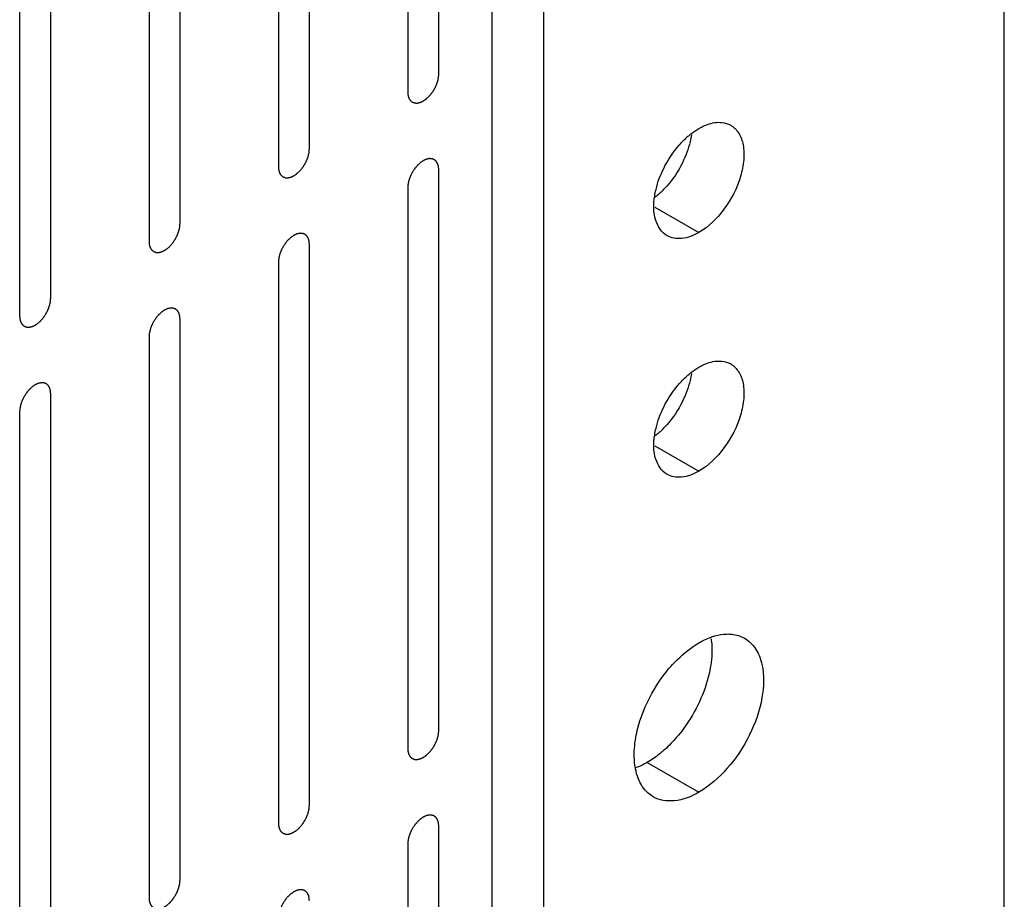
# Model space of a CAD drawing. Header units: inches. Extents: x 6 to 353, y 6 to 228.
# Tile 162 of 256: x 328.42 to 330.11, y 132.57 to 134.07. Entities that reach past the tile are written whole.
import ezdxf

# ---------------------------------------------------------------- set-up
doc = ezdxf.new("R2010")
doc.units = ezdxf.units.IN
doc.header["$LTSCALE"] = 19.946667
doc.header["$MEASUREMENT"] = 0
doc.layers.get('0').update_dxf_attribs({"linetype": 'CONTINUOUS'})
doc.layers.add('03_ALL_AXES', color=7, linetype='CONTINUOUS')
doc.layers.add('08_ALL_COSMETICS', color=7, linetype='CONTINUOUS')

msp = doc.modelspace()

# ---------------------------------------------------------------- linework, layer by layer
at = {"color": 7, "linetype": 'Continuous'}
for p, q in [((329.2291, 124.8219), (329.2291, 134.8769)), ((329.3175, 124.7709), (329.3175, 134.8258)), ((330.1052, 124.3161), (330.1052, 134.3711))]:
    msp.add_line(p, q, dxfattribs=at)
at = {"layer": '03_ALL_AXES', "color": 7, "linetype": 'Continuous'}
for p, q in [((329.5075, 133.7522), (329.5827, 133.7088)), ((329.5075, 133.3439), (329.5827, 133.3006)), ((329.4943, 132.8025), (329.5827, 132.7515))]:
    msp.add_line(p, q, dxfattribs=at)
for centre in [(329.4064, 133.8951), (329.4064, 133.4868)]:
    msp.add_arc(centre, 0.1618, 315.256, 318.5568, dxfattribs=at)
for points in [[(329.5691, 133.8776), (329.5734, 133.8809), (329.5779, 133.8841), (329.5827, 133.8868)], [(329.5224, 133.8185), (329.5295, 133.8329), (329.5386, 133.8466), (329.5492, 133.8587)], [(329.5545, 133.8281), (329.5474, 133.8137), (329.5384, 133.8), (329.5277, 133.788)], [(329.5214, 133.7812), (329.5171, 133.7769), (329.5126, 133.7728), (329.5079, 133.7691)], [(329.5691, 133.4693), (329.5734, 133.4727), (329.5779, 133.4758), (329.5827, 133.4786)], [(329.5224, 133.4103), (329.5295, 133.4247), (329.5386, 133.4384), (329.5492, 133.4504)], [(329.5545, 133.4199), (329.5474, 133.4054), (329.5384, 133.3918), (329.5277, 133.3797)], [(329.5214, 133.3729), (329.5171, 133.3686), (329.5126, 133.3646), (329.5079, 133.3608)], [(329.5827, 133.007), (329.589, 133.0107), (329.5957, 133.0139), (329.6027, 133.0164)], [(329.5423, 132.8429), (329.5359, 132.8356), (329.5289, 132.8286), (329.5216, 132.8222)], [(329.4943, 132.8025), (329.4879, 132.7988), (329.4812, 132.7956), (329.4743, 132.7931)]]:
    msp.add_open_spline(points, degree=3, dxfattribs=at)
for points, knots in [([(329.5827, 133.8868), (329.5855, 133.8884), (329.5959, 133.8938), (329.6076, 133.8971), (329.6161, 133.8973)], [0, 0, 0, 0, 0.273651, 1, 1, 1, 1]), ([(329.6372, 133.8922), (329.6426, 133.8891), (329.6525, 133.879), (329.6597, 133.8577), (329.6603, 133.8321), (329.6524, 133.7934), (329.6291, 133.748), (329.5995, 133.7185), (329.5827, 133.7088)], [0, 0, 0, 0, 0.087127, 0.186819, 0.30452, 0.438668, 0.730057, 1, 1, 1, 1]), ([(329.6161, 133.8973), (329.618, 133.8973), (329.6253, 133.8971), (329.6325, 133.8949), (329.6372, 133.8922)], [0, 0, 0, 0, 0.262582, 1, 1, 1, 1]), ([(329.5492, 133.8587), (329.5538, 133.8639), (329.5603, 133.8704), (329.5674, 133.8762), (329.5691, 133.8776)], [0, 0, 0, 0, 0.758296, 1, 1, 1, 1]), ([(329.57, 133.8759), (329.5694, 133.8719), (329.5661, 133.8555), (329.5602, 133.8396), (329.5545, 133.8281)], [0, 0, 0, 0, 0.23858, 1, 1, 1, 1]), ([(329.507, 133.7708), (329.5076, 133.7747), (329.5108, 133.7912), (329.5168, 133.8071), (329.5224, 133.8185)], [0, 0, 0, 0, 0.23858, 1, 1, 1, 1]), ([(329.5282, 133.7034), (329.5189, 133.7088), (329.5041, 133.7316), (329.5049, 133.757), (329.507, 133.7708)], [0, 0, 0, 0, 0.434522, 1, 1, 1, 1]), ([(329.5827, 133.7088), (329.5737, 133.7036), (329.5556, 133.6961), (329.5355, 133.6992), (329.5282, 133.7034)], [0, 0, 0, 0, 0.550513, 1, 1, 1, 1]), ([(329.5827, 133.4786), (329.5855, 133.4802), (329.5959, 133.4855), (329.6076, 133.4889), (329.6161, 133.489)], [0, 0, 0, 0, 0.273651, 1, 1, 1, 1]), ([(329.6372, 133.484), (329.6426, 133.4808), (329.6525, 133.4707), (329.6597, 133.4495), (329.6603, 133.4238), (329.6524, 133.3852), (329.6291, 133.3397), (329.5995, 133.3103), (329.5827, 133.3006)], [0, 0, 0, 0, 0.087127, 0.186819, 0.30452, 0.438668, 0.730057, 1, 1, 1, 1]), ([(329.6161, 133.489), (329.618, 133.4891), (329.6253, 133.4888), (329.6325, 133.4866), (329.6372, 133.484)], [0, 0, 0, 0, 0.262582, 1, 1, 1, 1]), ([(329.5492, 133.4504), (329.5538, 133.4556), (329.5603, 133.4621), (329.5674, 133.4679), (329.5691, 133.4693)], [0, 0, 0, 0, 0.758296, 1, 1, 1, 1]), ([(329.57, 133.4676), (329.5694, 133.4637), (329.5661, 133.4472), (329.5602, 133.4313), (329.5545, 133.4199)], [0, 0, 0, 0, 0.23858, 1, 1, 1, 1]), ([(329.507, 133.3625), (329.5076, 133.3665), (329.5108, 133.3829), (329.5168, 133.3988), (329.5224, 133.4103)], [0, 0, 0, 0, 0.23858, 1, 1, 1, 1]), ([(329.5282, 133.2952), (329.5189, 133.3005), (329.5041, 133.3234), (329.5049, 133.3488), (329.507, 133.3625)], [0, 0, 0, 0, 0.434522, 1, 1, 1, 1]), ([(329.5827, 133.3006), (329.5737, 133.2954), (329.5556, 133.2879), (329.5355, 133.2909), (329.5282, 133.2952)], [0, 0, 0, 0, 0.550513, 1, 1, 1, 1]), ([(329.5347, 132.9667), (329.5383, 132.9708), (329.5528, 132.986), (329.5693, 132.9993), (329.5827, 133.007)], [0, 0, 0, 0, 0.265662, 1, 1, 1, 1]), ([(329.6035, 133.0141), (329.6041, 133.0103), (329.6058, 132.9936), (329.6044, 132.9768), (329.6022, 132.9641)], [0, 0, 0, 0, 0.232633, 1, 1, 1, 1]), ([(329.6027, 133.0164), (329.605, 133.0173), (329.6141, 133.0203), (329.6237, 133.0219), (329.6307, 133.0221)], [0, 0, 0, 0, 0.264553, 1, 1, 1, 1]), ([(329.6307, 133.0221), (329.6334, 133.0222), (329.6439, 133.0218), (329.6543, 133.0186), (329.6609, 133.0148)], [0, 0, 0, 0, 0.262582, 1, 1, 1, 1]), ([(329.6609, 133.0148), (329.6684, 133.0105), (329.6819, 132.997), (329.6884, 132.9795), (329.6906, 132.97)], [0, 0, 0, 0, 0.46882, 1, 1, 1, 1]), ([(329.4962, 132.909), (329.5039, 132.9246), (329.5162, 132.9445), (329.5309, 132.9624), (329.5347, 132.9667)], [0, 0, 0, 0, 0.75367, 1, 1, 1, 1]), ([(329.6022, 132.9641), (329.6012, 132.9588), (329.5964, 132.9369), (329.5883, 132.9158), (329.5808, 132.9006)], [0, 0, 0, 0, 0.239985, 1, 1, 1, 1]), ([(329.6906, 132.97), (329.6947, 132.9515), (329.693, 132.9089), (329.6714, 132.8476), (329.6344, 132.7917), (329.6008, 132.7619), (329.5827, 132.7515)], [0, 0, 0, 0, 0.222118, 0.484077, 0.754973, 1, 1, 1, 1]), ([(329.4748, 132.8454), (329.4757, 132.8507), (329.4806, 132.8726), (329.4886, 132.8937), (329.4962, 132.909)], [0, 0, 0, 0, 0.239985, 1, 1, 1, 1]), ([(329.5808, 132.9006), (329.5731, 132.8849), (329.5608, 132.865), (329.5461, 132.8471), (329.5423, 132.8429)], [0, 0, 0, 0, 0.75367, 1, 1, 1, 1]), ([(329.4735, 132.7954), (329.4729, 132.7992), (329.4712, 132.8159), (329.4725, 132.8328), (329.4748, 132.8454)], [0, 0, 0, 0, 0.232633, 1, 1, 1, 1]), ([(329.5216, 132.8222), (329.5194, 132.8203), (329.5108, 132.8131), (329.5015, 132.8066), (329.4943, 132.8025)], [0, 0, 0, 0, 0.260856, 1, 1, 1, 1]), ([(329.5044, 132.7437), (329.4962, 132.7485), (329.4813, 132.7642), (329.4752, 132.7845), (329.4735, 132.7954)], [0, 0, 0, 0, 0.463491, 1, 1, 1, 1]), ([(329.5827, 132.7515), (329.5697, 132.744), (329.5439, 132.7333), (329.515, 132.7376), (329.5044, 132.7437)], [0, 0, 0, 0, 0.550513, 1, 1, 1, 1])]:
    msp.add_open_spline(points, degree=3, knots=knots, dxfattribs=at)
at = {"layer": '08_ALL_COSMETICS', "color": 7, "linetype": 'Continuous'}
for p, q in [((329.1375, 133.9797), (329.1375, 134.9297)), ((329.0845, 134.9084), (329.0845, 133.9491)), ((328.9162, 133.8519), (328.9162, 134.8113)), ((328.8632, 134.7807), (328.8632, 133.8213)), ((328.6949, 133.7241), (328.6949, 134.6835)), ((328.6419, 134.6529), (328.6419, 133.6935)), ((328.4736, 133.5963), (328.4736, 134.5557)), ((328.4205, 134.5251), (328.4205, 133.5657)), ((329.1375, 132.857), (329.1375, 133.8164)), ((329.0845, 133.7858), (329.0845, 132.8264)), ((328.9162, 132.7292), (328.9162, 133.6886)), ((328.8632, 133.658), (328.8632, 132.6986)), ((328.6949, 132.6014), (328.6949, 133.5608)), ((328.6419, 133.5302), (328.6419, 132.5708)), ((328.4736, 132.4736), (328.4736, 133.433)), ((328.4205, 133.4024), (328.4205, 132.443)), ((329.1375, 131.7343), (329.1375, 132.6937)), ((329.0845, 132.6631), (329.0845, 131.7037))]:
    msp.add_line(p, q, dxfattribs=at)
for points in [[(329.0845, 133.9491), (329.0846, 133.9481), (329.0847, 133.9467), (329.0849, 133.9451), (329.0849, 133.9442), (329.085, 133.9438), (329.085, 133.9434), (329.0851, 133.9431), (329.0852, 133.9427), (329.0855, 133.942), (329.0858, 133.941), (329.0861, 133.94), (329.0863, 133.9393), (329.0864, 133.9389), (329.0865, 133.9385), (329.0867, 133.9383), (329.0869, 133.938), (329.0872, 133.9374), (329.0877, 133.9366), (329.0882, 133.9358), (329.0886, 133.9352), (329.0888, 133.9349), (329.0889, 133.9347), (329.0892, 133.9345), (329.0894, 133.9343), (329.0899, 133.9339), (329.0906, 133.9333), (329.0913, 133.9327), (329.0918, 133.9323), (329.0921, 133.9321), (329.0923, 133.9319), (329.0925, 133.9318), (329.0929, 133.9317), (329.0934, 133.9315), (329.0943, 133.9311), (329.0951, 133.9308), (329.0957, 133.9306), (329.096, 133.9305), (329.0963, 133.9304), (329.0966, 133.9304), (329.0969, 133.9304), (329.0976, 133.9304), (329.0986, 133.9303), (329.0995, 133.9303), (329.1002, 133.9302), (329.1006, 133.9302), (329.1008, 133.9302), (329.1012, 133.9303), (329.1016, 133.9304), (329.1023, 133.9305), (329.1033, 133.9308), (329.1043, 133.931), (329.1051, 133.9312), (329.1055, 133.9313), (329.1058, 133.9313), (329.1061, 133.9315), (329.1066, 133.9317), (329.1071, 133.9319), (329.1078, 133.9322), (329.1086, 133.9326), (329.1095, 133.933), (329.1103, 133.9334), (329.1107, 133.9336), (329.111, 133.9337), (329.1114, 133.934), (329.1118, 133.9343), (329.1125, 133.9348), (329.1136, 133.9355), (329.1147, 133.9363), (329.1155, 133.9369), (329.1162, 133.9373), (329.1168, 133.9379), (329.1176, 133.9386), (329.1187, 133.9396), (329.1197, 133.9405), (329.1205, 133.9413), (329.1211, 133.9419), (329.1217, 133.9426), (329.1225, 133.9435), (329.1234, 133.9446), (329.1244, 133.9457), (329.1251, 133.9467), (329.1257, 133.9473), (329.1262, 133.9481), (329.1269, 133.9491), (329.1277, 133.9504), (329.1286, 133.9517), (329.1293, 133.9528), (329.1298, 133.9535), (329.1302, 133.9544), (329.1307, 133.9554), (329.1314, 133.9568), (329.1321, 133.9582), (329.1326, 133.9592), (329.1331, 133.96), (329.1334, 133.9609), (329.1338, 133.962), (329.1343, 133.9634), (329.1348, 133.9648), (329.1352, 133.9659), (329.1355, 133.9667), (329.1357, 133.9676), (329.136, 133.9687), (329.1363, 133.97), (329.1366, 133.9714), (329.1368, 133.9725), (329.1371, 133.9733), (329.1371, 133.9741), (329.1372, 133.9752), (329.1373, 133.977), (329.1375, 133.9786), (329.1375, 133.9797)], [(328.8632, 133.8213), (328.8633, 133.8203), (328.8634, 133.8189), (328.8636, 133.8173), (328.8636, 133.8164), (328.8637, 133.816), (328.8637, 133.8156), (328.8638, 133.8153), (328.8639, 133.8149), (328.8641, 133.8142), (328.8644, 133.8132), (328.8648, 133.8122), (328.865, 133.8115), (328.8651, 133.8111), (328.8652, 133.8107), (328.8653, 133.8105), (328.8655, 133.8102), (328.8659, 133.8096), (328.8664, 133.8088), (328.8669, 133.808), (328.8673, 133.8075), (328.8675, 133.8071), (328.8676, 133.8069), (328.8678, 133.8067), (328.8681, 133.8065), (328.8686, 133.8061), (328.8693, 133.8055), (328.87, 133.8049), (328.8705, 133.8045), (328.8708, 133.8043), (328.8709, 133.8041), (328.8712, 133.804), (328.8715, 133.8039), (328.8721, 133.8037), (328.873, 133.8034), (328.8738, 133.8031), (328.8744, 133.8028), (328.8747, 133.8027), (328.8749, 133.8026), (328.8752, 133.8026), (328.8756, 133.8026), (328.8763, 133.8026), (328.8772, 133.8025), (328.8782, 133.8025), (328.8789, 133.8025), (328.8792, 133.8025), (328.8795, 133.8024), (328.8798, 133.8025), (328.8802, 133.8026), (328.881, 133.8028), (328.882, 133.803), (328.883, 133.8032), (328.8837, 133.8034), (328.8842, 133.8035), (328.8845, 133.8035), (328.8848, 133.8037), (328.8852, 133.8039), (328.8858, 133.8042), (328.8864, 133.8045), (328.8873, 133.8049), (328.8882, 133.8053), (328.8889, 133.8056), (328.8894, 133.8058), (328.8897, 133.8059), (328.89, 133.8062), (328.8905, 133.8065), (328.8912, 133.807), (328.8923, 133.8077), (328.8934, 133.8085), (328.8942, 133.8091), (328.8949, 133.8095), (328.8955, 133.8101), (328.8963, 133.8109), (328.8973, 133.8118), (328.8984, 133.8128), (328.8992, 133.8135), (328.8998, 133.8141), (328.9004, 133.8148), (328.9011, 133.8157), (328.9021, 133.8168), (328.9031, 133.818), (328.9038, 133.8189), (328.9044, 133.8195), (328.9049, 133.8203), (328.9056, 133.8214), (328.9064, 133.8227), (328.9073, 133.8239), (328.9079, 133.825), (328.9085, 133.8257), (328.9089, 133.8266), (328.9094, 133.8277), (328.9101, 133.829), (328.9108, 133.8304), (328.9113, 133.8315), (328.9118, 133.8323), (328.912, 133.8331), (328.9125, 133.8342), (328.913, 133.8356), (328.9135, 133.837), (328.9139, 133.8381), (328.9142, 133.839), (328.9144, 133.8398), (328.9146, 133.8409), (328.9149, 133.8422), (328.9153, 133.8436), (328.9155, 133.8447), (328.9157, 133.8455), (328.9158, 133.8463), (328.9159, 133.8474), (328.916, 133.8492), (328.9161, 133.8508), (328.9162, 133.8519)], [(329.1375, 133.8164), (329.1375, 133.8173), (329.1373, 133.8187), (329.1372, 133.8204), (329.1371, 133.8212), (329.1371, 133.8217), (329.1371, 133.822), (329.1369, 133.8223), (329.1368, 133.8227), (329.1366, 133.8234), (329.1363, 133.8245), (329.136, 133.8255), (329.1358, 133.8262), (329.1356, 133.8266), (329.1356, 133.8269), (329.1354, 133.8271), (329.1352, 133.8275), (329.1348, 133.828), (329.1343, 133.8288), (329.1338, 133.8296), (329.1335, 133.8302), (329.1333, 133.8305), (329.1331, 133.8308), (329.1329, 133.8309), (329.1326, 133.8312), (329.1321, 133.8316), (329.1315, 133.8322), (329.1308, 133.8327), (329.1303, 133.8331), (329.13, 133.8334), (329.1298, 133.8336), (329.1295, 133.8336), (329.1292, 133.8338), (329.1286, 133.834), (329.1278, 133.8343), (329.1269, 133.8346), (329.1264, 133.8348), (329.126, 133.8349), (329.1258, 133.835), (329.1255, 133.835), (329.1251, 133.8351), (329.1245, 133.8351), (329.1235, 133.8351), (329.1226, 133.8352), (329.1219, 133.8352), (329.1215, 133.8352), (329.1212, 133.8352), (329.1209, 133.8351), (329.1205, 133.8351), (329.1198, 133.8349), (329.1187, 133.8347), (329.1177, 133.8344), (329.117, 133.8343), (329.1166, 133.8342), (329.1163, 133.8341), (329.1159, 133.8339), (329.1155, 133.8338), (329.115, 133.8335), (329.1143, 133.8332), (329.1134, 133.8328), (329.1126, 133.8324), (329.1118, 133.832), (329.1114, 133.8318), (329.111, 133.8317), (329.1107, 133.8315), (329.1103, 133.8312), (329.1095, 133.8306), (329.1085, 133.8299), (329.1074, 133.8292), (329.1065, 133.8286), (329.1059, 133.8282), (329.1053, 133.8275), (329.1044, 133.8268), (329.1034, 133.8258), (329.1024, 133.8249), (329.1015, 133.8241), (329.1009, 133.8236), (329.1004, 133.8229), (329.0996, 133.822), (329.0986, 133.8208), (329.0977, 133.8197), (329.0969, 133.8188), (329.0963, 133.8181), (329.0959, 133.8173), (329.0952, 133.8163), (329.0943, 133.815), (329.0935, 133.8137), (329.0928, 133.8127), (329.0923, 133.8119), (329.0919, 133.8111), (329.0913, 133.81), (329.0906, 133.8086), (329.0899, 133.8073), (329.0894, 133.8062), (329.089, 133.8054), (329.0887, 133.8045), (329.0883, 133.8034), (329.0878, 133.802), (329.0873, 133.8006), (329.0869, 133.7995), (329.0865, 133.7987), (329.0864, 133.7979), (329.0861, 133.7968), (329.0858, 133.7954), (329.0855, 133.794), (329.0852, 133.7929), (329.085, 133.7921), (329.085, 133.7913), (329.0849, 133.7903), (329.0847, 133.7884), (329.0846, 133.7868), (329.0845, 133.7858)], [(328.6419, 133.6935), (328.642, 133.6926), (328.6421, 133.6911), (328.6422, 133.6895), (328.6423, 133.6887), (328.6423, 133.6882), (328.6424, 133.6878), (328.6425, 133.6875), (328.6426, 133.6871), (328.6428, 133.6864), (328.6431, 133.6854), (328.6434, 133.6844), (328.6436, 133.6837), (328.6438, 133.6833), (328.6439, 133.683), (328.644, 133.6827), (328.6442, 133.6824), (328.6446, 133.6819), (328.6451, 133.681), (328.6456, 133.6802), (328.6459, 133.6797), (328.6462, 133.6794), (328.6463, 133.6791), (328.6465, 133.6789), (328.6468, 133.6787), (328.6473, 133.6783), (328.648, 133.6777), (328.6487, 133.6771), (328.6491, 133.6767), (328.6494, 133.6765), (328.6496, 133.6763), (328.6499, 133.6762), (328.6502, 133.6761), (328.6508, 133.6759), (328.6516, 133.6756), (328.6525, 133.6753), (328.653, 133.6751), (328.6534, 133.6749), (328.6536, 133.6748), (328.6539, 133.6748), (328.6543, 133.6748), (328.655, 133.6748), (328.6559, 133.6747), (328.6569, 133.6747), (328.6575, 133.6747), (328.6579, 133.6747), (328.6582, 133.6746), (328.6585, 133.6747), (328.6589, 133.6748), (328.6596, 133.675), (328.6607, 133.6752), (328.6617, 133.6754), (328.6624, 133.6756), (328.6628, 133.6757), (328.6631, 133.6757), (328.6635, 133.6759), (328.6639, 133.6761), (328.6645, 133.6764), (328.6651, 133.6767), (328.666, 133.6771), (328.6669, 133.6775), (328.6676, 133.6778), (328.6681, 133.678), (328.6684, 133.6782), (328.6687, 133.6784), (328.6691, 133.6787), (328.6699, 133.6792), (328.671, 133.68), (328.672, 133.6807), (328.6729, 133.6813), (328.6735, 133.6817), (328.6742, 133.6823), (328.675, 133.6831), (328.676, 133.684), (328.677, 133.685), (328.6779, 133.6858), (328.6785, 133.6863), (328.6791, 133.687), (328.6798, 133.6879), (328.6808, 133.6891), (328.6817, 133.6902), (328.6825, 133.6911), (328.6831, 133.6917), (328.6836, 133.6926), (328.6842, 133.6936), (328.6851, 133.6949), (328.6859, 133.6962), (328.6866, 133.6972), (328.6872, 133.698), (328.6875, 133.6988), (328.6881, 133.6999), (328.6888, 133.7012), (328.6895, 133.7026), (328.69, 133.7037), (328.6904, 133.7045), (328.6907, 133.7053), (328.6911, 133.7064), (328.6916, 133.7078), (328.6922, 133.7092), (328.6925, 133.7103), (328.6929, 133.7112), (328.693, 133.712), (328.6933, 133.7131), (328.6936, 133.7145), (328.6939, 133.7158), (328.6942, 133.7169), (328.6944, 133.7178), (328.6944, 133.7186), (328.6945, 133.7196), (328.6947, 133.7215), (328.6948, 133.7231), (328.6949, 133.7241)], [(328.9162, 133.6886), (328.9161, 133.6895), (328.916, 133.691), (328.9159, 133.6926), (328.9158, 133.6934), (328.9157, 133.6939), (328.9157, 133.6943), (328.9156, 133.6946), (328.9155, 133.695), (328.9153, 133.6957), (328.915, 133.6967), (328.9147, 133.6977), (328.9144, 133.6984), (328.9143, 133.6988), (328.9142, 133.6991), (328.9141, 133.6993), (328.9139, 133.6997), (328.9135, 133.7002), (328.913, 133.701), (328.9125, 133.7018), (328.9122, 133.7024), (328.9119, 133.7027), (328.9118, 133.703), (328.9116, 133.7031), (328.9113, 133.7034), (328.9108, 133.7038), (328.9101, 133.7044), (328.9094, 133.7049), (328.9089, 133.7054), (328.9087, 133.7056), (328.9085, 133.7058), (328.9082, 133.7058), (328.9079, 133.706), (328.9073, 133.7062), (328.9065, 133.7065), (328.9056, 133.7068), (328.905, 133.707), (328.9047, 133.7071), (328.9045, 133.7073), (328.9042, 133.7073), (328.9038, 133.7073), (328.9031, 133.7073), (328.9022, 133.7073), (328.9012, 133.7074), (328.9006, 133.7074), (328.9002, 133.7074), (328.8999, 133.7075), (328.8996, 133.7074), (328.8992, 133.7073), (328.8985, 133.7071), (328.8974, 133.7069), (328.8964, 133.7066), (328.8957, 133.7065), (328.8953, 133.7064), (328.895, 133.7063), (328.8946, 133.7062), (328.8942, 133.706), (328.8936, 133.7057), (328.893, 133.7054), (328.8921, 133.705), (328.8912, 133.7046), (328.8905, 133.7043), (328.89, 133.7041), (328.8897, 133.7039), (328.8894, 133.7037), (328.889, 133.7034), (328.8882, 133.7029), (328.8871, 133.7021), (328.8861, 133.7014), (328.8852, 133.7008), (328.8846, 133.7004), (328.8839, 133.6998), (328.8831, 133.699), (328.8821, 133.6981), (328.881, 133.6971), (328.8802, 133.6963), (328.8796, 133.6958), (328.879, 133.6951), (328.8783, 133.6942), (328.8773, 133.693), (328.8764, 133.6919), (328.8756, 133.691), (328.875, 133.6903), (328.8745, 133.6895), (328.8738, 133.6885), (328.873, 133.6872), (328.8721, 133.6859), (328.8715, 133.6849), (328.8709, 133.6841), (328.8706, 133.6833), (328.87, 133.6822), (328.8693, 133.6809), (328.8686, 133.6795), (328.8681, 133.6784), (328.8676, 133.6776), (328.8674, 133.6768), (328.867, 133.6756), (328.8665, 133.6743), (328.8659, 133.6729), (328.8655, 133.6718), (328.8652, 133.6709), (328.865, 133.6701), (328.8648, 133.669), (328.8645, 133.6676), (328.8642, 133.6663), (328.8639, 133.6652), (328.8637, 133.6643), (328.8637, 133.6635), (328.8636, 133.6625), (328.8634, 133.6606), (328.8633, 133.659), (328.8632, 133.658)], [(328.4205, 133.5657), (328.4206, 133.5648), (328.4208, 133.5634), (328.4209, 133.5617), (328.421, 133.5609), (328.421, 133.5604), (328.421, 133.56), (328.4211, 133.5598), (328.4213, 133.5593), (328.4215, 133.5586), (328.4218, 133.5576), (328.4221, 133.5566), (328.4223, 133.5559), (328.4225, 133.5555), (328.4225, 133.5552), (328.4227, 133.555), (328.4229, 133.5546), (328.4233, 133.5541), (328.4238, 133.5533), (328.4243, 133.5525), (328.4246, 133.5519), (328.4248, 133.5516), (328.425, 133.5513), (328.4252, 133.5512), (328.4255, 133.5509), (328.4259, 133.5505), (328.4266, 133.5499), (328.4273, 133.5494), (328.4278, 133.549), (328.4281, 133.5487), (328.4283, 133.5485), (328.4286, 133.5485), (328.4289, 133.5483), (328.4295, 133.5481), (328.4303, 133.5478), (328.4311, 133.5475), (328.4317, 133.5473), (328.4321, 133.5472), (328.4323, 133.547), (328.4326, 133.5471), (328.433, 133.547), (328.4336, 133.547), (328.4346, 133.547), (328.4355, 133.5469), (328.4362, 133.5469), (328.4366, 133.5469), (328.4369, 133.5469), (328.4372, 133.5469), (328.4376, 133.547), (328.4383, 133.5472), (328.4393, 133.5474), (328.4404, 133.5477), (328.4411, 133.5478), (328.4415, 133.5479), (328.4418, 133.548), (328.4421, 133.5481), (328.4426, 133.5483), (328.4431, 133.5486), (328.4438, 133.5489), (328.4447, 133.5493), (328.4455, 133.5497), (328.4463, 133.5501), (328.4467, 133.5503), (328.4471, 133.5504), (328.4474, 133.5506), (328.4478, 133.5509), (328.4486, 133.5514), (328.4496, 133.5522), (328.4507, 133.5529), (328.4516, 133.5535), (328.4522, 133.5539), (328.4528, 133.5545), (328.4537, 133.5553), (328.4547, 133.5563), (328.4557, 133.5572), (328.4565, 133.558), (328.4572, 133.5585), (328.4577, 133.5592), (328.4585, 133.5601), (328.4594, 133.5613), (328.4604, 133.5624), (328.4612, 133.5633), (328.4618, 133.564), (328.4622, 133.5648), (328.4629, 133.5658), (328.4638, 133.5671), (328.4646, 133.5684), (328.4653, 133.5694), (328.4658, 133.5702), (328.4662, 133.571), (328.4668, 133.5721), (328.4674, 133.5735), (328.4681, 133.5748), (328.4687, 133.5759), (328.4691, 133.5767), (328.4694, 133.5776), (328.4698, 133.5787), (328.4703, 133.5801), (328.4708, 133.5814), (328.4712, 133.5826), (328.4716, 133.5834), (328.4717, 133.5842), (328.472, 133.5853), (328.4723, 133.5867), (328.4726, 133.5881), (328.4729, 133.5892), (328.4731, 133.59), (328.4731, 133.5908), (328.4732, 133.5918), (328.4734, 133.5937), (328.4735, 133.5953), (328.4736, 133.5963)], [(328.6949, 133.5608), (328.6948, 133.5618), (328.6947, 133.5632), (328.6945, 133.5648), (328.6945, 133.5656), (328.6944, 133.5661), (328.6944, 133.5665), (328.6943, 133.5668), (328.6942, 133.5672), (328.694, 133.5679), (328.6936, 133.5689), (328.6933, 133.5699), (328.6931, 133.5706), (328.693, 133.571), (328.6929, 133.5713), (328.6927, 133.5716), (328.6925, 133.5719), (328.6922, 133.5725), (328.6917, 133.5733), (328.6912, 133.5741), (328.6908, 133.5746), (328.6906, 133.575), (328.6905, 133.5752), (328.6903, 133.5754), (328.69, 133.5756), (328.6895, 133.576), (328.6888, 133.5766), (328.6881, 133.5772), (328.6876, 133.5776), (328.6873, 133.5778), (328.6871, 133.578), (328.6869, 133.5781), (328.6866, 133.5782), (328.686, 133.5784), (328.6851, 133.5787), (328.6843, 133.579), (328.6837, 133.5793), (328.6834, 133.5794), (328.6831, 133.5795), (328.6828, 133.5795), (328.6825, 133.5795), (328.6818, 133.5795), (328.6809, 133.5796), (328.6799, 133.5796), (328.6792, 133.5796), (328.6789, 133.5796), (328.6786, 133.5797), (328.6783, 133.5796), (328.6779, 133.5795), (328.6771, 133.5793), (328.6761, 133.5791), (328.6751, 133.5789), (328.6743, 133.5787), (328.6739, 133.5786), (328.6736, 133.5786), (328.6733, 133.5784), (328.6729, 133.5782), (328.6723, 133.5779), (328.6717, 133.5776), (328.6708, 133.5772), (328.6699, 133.5768), (328.6691, 133.5765), (328.6687, 133.5763), (328.6684, 133.5761), (328.6681, 133.5759), (328.6676, 133.5756), (328.6669, 133.5751), (328.6658, 133.5743), (328.6647, 133.5736), (328.6639, 133.573), (328.6632, 133.5726), (328.6626, 133.572), (328.6618, 133.5712), (328.6608, 133.5703), (328.6597, 133.5693), (328.6589, 133.5685), (328.6583, 133.568), (328.6577, 133.5673), (328.6569, 133.5664), (328.656, 133.5653), (328.655, 133.5641), (328.6543, 133.5632), (328.6537, 133.5626), (328.6532, 133.5618), (328.6525, 133.5607), (328.6517, 133.5594), (328.6508, 133.5581), (328.6502, 133.5571), (328.6496, 133.5563), (328.6492, 133.5555), (328.6487, 133.5544), (328.648, 133.5531), (328.6473, 133.5517), (328.6468, 133.5506), (328.6463, 133.5498), (328.6461, 133.549), (328.6456, 133.5479), (328.6451, 133.5465), (328.6446, 133.5451), (328.6442, 133.544), (328.6439, 133.5431), (328.6437, 133.5423), (328.6435, 133.5412), (328.6432, 133.5398), (328.6428, 133.5385), (328.6426, 133.5374), (328.6424, 133.5365), (328.6423, 133.5358), (328.6422, 133.5347), (328.6421, 133.5328), (328.642, 133.5313), (328.6419, 133.5302)], [(328.4736, 133.433), (328.4735, 133.434), (328.4734, 133.4354), (328.4732, 133.437), (328.4731, 133.4379), (328.4731, 133.4383), (328.4731, 133.4387), (328.473, 133.439), (328.4729, 133.4394), (328.4726, 133.4401), (328.4723, 133.4411), (328.472, 133.4421), (328.4718, 133.4428), (328.4717, 133.4432), (328.4716, 133.4436), (328.4714, 133.4438), (328.4712, 133.4441), (328.4709, 133.4447), (328.4704, 133.4455), (328.4699, 133.4463), (328.4695, 133.4469), (328.4693, 133.4472), (328.4692, 133.4474), (328.4689, 133.4476), (328.4687, 133.4478), (328.4682, 133.4482), (328.4675, 133.4488), (328.4668, 133.4494), (328.4663, 133.4498), (328.466, 133.45), (328.4658, 133.4502), (328.4656, 133.4503), (328.4652, 133.4504), (328.4646, 133.4506), (328.4638, 133.4509), (328.463, 133.4512), (328.4624, 133.4515), (328.4621, 133.4516), (328.4618, 133.4517), (328.4615, 133.4517), (328.4611, 133.4517), (328.4605, 133.4517), (328.4595, 133.4518), (328.4586, 133.4518), (328.4579, 133.4519), (328.4575, 133.4519), (328.4573, 133.4519), (328.4569, 133.4518), (328.4565, 133.4517), (328.4558, 133.4515), (328.4548, 133.4513), (328.4537, 133.4511), (328.453, 133.4509), (328.4526, 133.4508), (328.4523, 133.4508), (328.452, 133.4506), (328.4515, 133.4504), (328.451, 133.4502), (328.4503, 133.4499), (328.4495, 133.4495), (328.4486, 133.449), (328.4478, 133.4487), (328.4474, 133.4485), (328.4471, 133.4484), (328.4467, 133.4481), (328.4463, 133.4478), (328.4456, 133.4473), (328.4445, 133.4466), (328.4434, 133.4458), (328.4426, 133.4452), (328.4419, 133.4448), (328.4413, 133.4442), (328.4405, 133.4435), (328.4394, 133.4425), (328.4384, 133.4415), (328.4376, 133.4408), (328.4369, 133.4402), (328.4364, 133.4395), (328.4356, 133.4386), (328.4347, 133.4375), (328.4337, 133.4363), (328.433, 133.4354), (328.4324, 133.4348), (328.4319, 133.434), (328.4312, 133.433), (328.4304, 133.4317), (328.4295, 133.4304), (328.4288, 133.4293), (328.4283, 133.4286), (328.4279, 133.4277), (328.4273, 133.4267), (328.4267, 133.4253), (328.426, 133.4239), (328.4254, 133.4228), (328.425, 133.422), (328.4247, 133.4212), (328.4243, 133.4201), (328.4238, 133.4187), (328.4233, 133.4173), (328.4229, 133.4162), (328.4225, 133.4154), (328.4224, 133.4145), (328.4221, 133.4134), (328.4218, 133.4121), (328.4215, 133.4107), (328.4213, 133.4096), (328.421, 133.4088), (328.421, 133.408), (328.4209, 133.4069), (328.4208, 133.4051), (328.4206, 133.4035), (328.4205, 133.4024)], [(329.0845, 132.8264), (329.0846, 132.8254), (329.0847, 132.824), (329.0849, 132.8224), (329.0849, 132.8215), (329.085, 132.8211), (329.085, 132.8207), (329.0851, 132.8204), (329.0852, 132.82), (329.0855, 132.8193), (329.0858, 132.8183), (329.0861, 132.8173), (329.0863, 132.8166), (329.0864, 132.8162), (329.0865, 132.8158), (329.0867, 132.8156), (329.0869, 132.8153), (329.0872, 132.8147), (329.0877, 132.8139), (329.0882, 132.8131), (329.0886, 132.8125), (329.0888, 132.8122), (329.0889, 132.812), (329.0892, 132.8118), (329.0894, 132.8116), (329.0899, 132.8112), (329.0906, 132.8106), (329.0913, 132.81), (329.0918, 132.8096), (329.0921, 132.8094), (329.0923, 132.8092), (329.0925, 132.8091), (329.0929, 132.809), (329.0934, 132.8088), (329.0943, 132.8085), (329.0951, 132.8082), (329.0957, 132.8079), (329.096, 132.8078), (329.0963, 132.8077), (329.0966, 132.8077), (329.0969, 132.8077), (329.0976, 132.8077), (329.0986, 132.8076), (329.0995, 132.8076), (329.1002, 132.8075), (329.1006, 132.8075), (329.1008, 132.8075), (329.1012, 132.8076), (329.1016, 132.8077), (329.1023, 132.8079), (329.1033, 132.8081), (329.1043, 132.8083), (329.1051, 132.8085), (329.1055, 132.8086), (329.1058, 132.8086), (329.1061, 132.8088), (329.1066, 132.809), (329.1071, 132.8092), (329.1078, 132.8095), (329.1086, 132.8099), (329.1095, 132.8104), (329.1103, 132.8107), (329.1107, 132.8109), (329.111, 132.811), (329.1114, 132.8113), (329.1118, 132.8116), (329.1125, 132.8121), (329.1136, 132.8128), (329.1147, 132.8136), (329.1155, 132.8142), (329.1162, 132.8146), (329.1168, 132.8152), (329.1176, 132.8159), (329.1187, 132.8169), (329.1197, 132.8179), (329.1205, 132.8186), (329.1211, 132.8192), (329.1217, 132.8199), (329.1225, 132.8208), (329.1234, 132.8219), (329.1244, 132.8231), (329.1251, 132.824), (329.1257, 132.8246), (329.1262, 132.8254), (329.1269, 132.8265), (329.1277, 132.8277), (329.1286, 132.829), (329.1293, 132.8301), (329.1298, 132.8308), (329.1302, 132.8317), (329.1307, 132.8327), (329.1314, 132.8341), (329.1321, 132.8355), (329.1326, 132.8366), (329.1331, 132.8374), (329.1334, 132.8382), (329.1338, 132.8393), (329.1343, 132.8407), (329.1348, 132.8421), (329.1352, 132.8432), (329.1355, 132.844), (329.1357, 132.8449), (329.136, 132.846), (329.1363, 132.8473), (329.1366, 132.8487), (329.1368, 132.8498), (329.1371, 132.8506), (329.1371, 132.8514), (329.1372, 132.8525), (329.1373, 132.8543), (329.1375, 132.8559), (329.1375, 132.857)], [(328.8632, 132.6986), (328.8633, 132.6976), (328.8634, 132.6962), (328.8636, 132.6946), (328.8636, 132.6938), (328.8637, 132.6933), (328.8637, 132.6929), (328.8638, 132.6926), (328.8639, 132.6922), (328.8641, 132.6915), (328.8644, 132.6905), (328.8648, 132.6895), (328.865, 132.6888), (328.8651, 132.6884), (328.8652, 132.6881), (328.8653, 132.6878), (328.8655, 132.6875), (328.8659, 132.6869), (328.8664, 132.6861), (328.8669, 132.6853), (328.8673, 132.6848), (328.8675, 132.6844), (328.8676, 132.6842), (328.8678, 132.684), (328.8681, 132.6838), (328.8686, 132.6834), (328.8693, 132.6828), (328.87, 132.6822), (328.8705, 132.6818), (328.8708, 132.6816), (328.8709, 132.6814), (328.8712, 132.6813), (328.8715, 132.6812), (328.8721, 132.681), (328.873, 132.6807), (328.8738, 132.6804), (328.8744, 132.6801), (328.8747, 132.68), (328.8749, 132.6799), (328.8752, 132.6799), (328.8756, 132.6799), (328.8763, 132.6799), (328.8772, 132.6798), (328.8782, 132.6798), (328.8789, 132.6798), (328.8792, 132.6798), (328.8795, 132.6797), (328.8798, 132.6798), (328.8802, 132.6799), (328.881, 132.6801), (328.882, 132.6803), (328.883, 132.6805), (328.8837, 132.6807), (328.8842, 132.6808), (328.8845, 132.6808), (328.8848, 132.681), (328.8852, 132.6812), (328.8858, 132.6815), (328.8864, 132.6818), (328.8873, 132.6822), (328.8882, 132.6826), (328.8889, 132.6829), (328.8894, 132.6831), (328.8897, 132.6833), (328.89, 132.6835), (328.8905, 132.6838), (328.8912, 132.6843), (328.8923, 132.6851), (328.8934, 132.6858), (328.8942, 132.6864), (328.8949, 132.6868), (328.8955, 132.6874), (328.8963, 132.6882), (328.8973, 132.6891), (328.8984, 132.6901), (328.8992, 132.6909), (328.8998, 132.6914), (328.9004, 132.6921), (328.9011, 132.693), (328.9021, 132.6941), (328.9031, 132.6953), (328.9038, 132.6962), (328.9044, 132.6968), (328.9049, 132.6976), (328.9056, 132.6987), (328.9064, 132.7), (328.9073, 132.7013), (328.9079, 132.7023), (328.9085, 132.7031), (328.9089, 132.7039), (328.9094, 132.705), (328.9101, 132.7063), (328.9108, 132.7077), (328.9113, 132.7088), (328.9118, 132.7096), (328.912, 132.7104), (328.9125, 132.7115), (328.913, 132.7129), (328.9135, 132.7143), (328.9139, 132.7154), (328.9142, 132.7163), (328.9144, 132.7171), (328.9146, 132.7182), (328.9149, 132.7196), (328.9153, 132.7209), (328.9155, 132.722), (328.9157, 132.7229), (328.9158, 132.7236), (328.9159, 132.7247), (328.916, 132.7266), (328.9161, 132.7281), (328.9162, 132.7292)], [(329.1375, 132.6937), (329.1375, 132.6946), (329.1373, 132.696), (329.1372, 132.6977), (329.1371, 132.6985), (329.1371, 132.699), (329.1371, 132.6994), (329.1369, 132.6996), (329.1368, 132.7001), (329.1366, 132.7008), (329.1363, 132.7018), (329.136, 132.7028), (329.1358, 132.7035), (329.1356, 132.7039), (329.1356, 132.7042), (329.1354, 132.7044), (329.1352, 132.7048), (329.1348, 132.7053), (329.1343, 132.7061), (329.1338, 132.7069), (329.1335, 132.7075), (329.1333, 132.7078), (329.1331, 132.7081), (329.1329, 132.7082), (329.1326, 132.7085), (329.1321, 132.7089), (329.1315, 132.7095), (329.1308, 132.71), (329.1303, 132.7104), (329.13, 132.7107), (329.1298, 132.7109), (329.1295, 132.7109), (329.1292, 132.7111), (329.1286, 132.7113), (329.1278, 132.7116), (329.1269, 132.7119), (329.1264, 132.7121), (329.126, 132.7122), (329.1258, 132.7124), (329.1255, 132.7123), (329.1251, 132.7124), (329.1245, 132.7124), (329.1235, 132.7124), (329.1226, 132.7125), (329.1219, 132.7125), (329.1215, 132.7125), (329.1212, 132.7125), (329.1209, 132.7125), (329.1205, 132.7124), (329.1198, 132.7122), (329.1187, 132.712), (329.1177, 132.7117), (329.117, 132.7116), (329.1166, 132.7115), (329.1163, 132.7114), (329.1159, 132.7113), (329.1155, 132.7111), (329.115, 132.7108), (329.1143, 132.7105), (329.1134, 132.7101), (329.1126, 132.7097), (329.1118, 132.7094), (329.1114, 132.7091), (329.111, 132.709), (329.1107, 132.7088), (329.1103, 132.7085), (329.1095, 132.708), (329.1085, 132.7072), (329.1074, 132.7065), (329.1065, 132.7059), (329.1059, 132.7055), (329.1053, 132.7049), (329.1044, 132.7041), (329.1034, 132.7031), (329.1024, 132.7022), (329.1015, 132.7014), (329.1009, 132.7009), (329.1004, 132.7002), (329.0996, 132.6993), (329.0986, 132.6981), (329.0977, 132.697), (329.0969, 132.6961), (329.0963, 132.6954), (329.0959, 132.6946), (329.0952, 132.6936), (329.0943, 132.6923), (329.0935, 132.691), (329.0928, 132.69), (329.0923, 132.6892), (329.0919, 132.6884), (329.0913, 132.6873), (329.0906, 132.6859), (329.0899, 132.6846), (329.0894, 132.6835), (329.089, 132.6827), (329.0887, 132.6819), (329.0883, 132.6807), (329.0878, 132.6793), (329.0873, 132.678), (329.0869, 132.6768), (329.0865, 132.676), (329.0864, 132.6752), (329.0861, 132.6741), (329.0858, 132.6727), (329.0855, 132.6713), (329.0852, 132.6702), (329.085, 132.6694), (329.085, 132.6686), (329.0849, 132.6676), (329.0847, 132.6657), (329.0846, 132.6641), (329.0845, 132.6631)], [(328.6419, 132.5708), (328.642, 132.5699), (328.6421, 132.5684), (328.6422, 132.5668), (328.6423, 132.566), (328.6423, 132.5655), (328.6424, 132.5651), (328.6425, 132.5649), (328.6426, 132.5644), (328.6428, 132.5637), (328.6431, 132.5627), (328.6434, 132.5617), (328.6436, 132.561), (328.6438, 132.5606), (328.6439, 132.5603), (328.644, 132.5601), (328.6442, 132.5597), (328.6446, 132.5592), (328.6451, 132.5584), (328.6456, 132.5576), (328.6459, 132.557), (328.6462, 132.5567), (328.6463, 132.5564), (328.6465, 132.5563), (328.6468, 132.556), (328.6473, 132.5556), (328.648, 132.555), (328.6487, 132.5545), (328.6491, 132.554), (328.6494, 132.5538), (328.6496, 132.5536), (328.6499, 132.5536), (328.6502, 132.5534), (328.6508, 132.5532), (328.6516, 132.5529), (328.6525, 132.5526), (328.653, 132.5524), (328.6534, 132.5523), (328.6536, 132.5521), (328.6539, 132.5521), (328.6543, 132.5521), (328.655, 132.5521), (328.6559, 132.5521), (328.6569, 132.552), (328.6575, 132.552), (328.6579, 132.552), (328.6582, 132.5519), (328.6585, 132.552), (328.6589, 132.5521), (328.6596, 132.5523), (328.6607, 132.5525), (328.6617, 132.5528), (328.6624, 132.5529), (328.6628, 132.553), (328.6631, 132.5531), (328.6635, 132.5532), (328.6639, 132.5534), (328.6645, 132.5537), (328.6651, 132.554), (328.666, 132.5544), (328.6669, 132.5548), (328.6676, 132.5551), (328.6681, 132.5553), (328.6684, 132.5555), (328.6687, 132.5557), (328.6691, 132.556), (328.6699, 132.5565), (328.671, 132.5573), (328.672, 132.558), (328.6729, 132.5586), (328.6735, 132.559), (328.6742, 132.5596), (328.675, 132.5604), (328.676, 132.5613), (328.677, 132.5623), (328.6779, 132.5631), (328.6785, 132.5636), (328.6791, 132.5643), (328.6798, 132.5652), (328.6808, 132.5664), (328.6817, 132.5675), (328.6825, 132.5684), (328.6831, 132.5691), (328.6836, 132.5699), (328.6842, 132.5709), (328.6851, 132.5722), (328.6859, 132.5735), (328.6866, 132.5745), (328.6872, 132.5753), (328.6875, 132.5761), (328.6881, 132.5772), (328.6888, 132.5785), (328.6895, 132.5799), (328.69, 132.581), (328.6904, 132.5818), (328.6907, 132.5826), (328.6911, 132.5838), (328.6916, 132.5851), (328.6922, 132.5865), (328.6925, 132.5876), (328.6929, 132.5885), (328.693, 132.5893), (328.6933, 132.5904), (328.6936, 132.5918), (328.6939, 132.5931), (328.6942, 132.5942), (328.6944, 132.5951), (328.6944, 132.5959), (328.6945, 132.5969), (328.6947, 132.5988), (328.6948, 132.6004), (328.6949, 132.6014)], [(328.9162, 132.5659), (328.9161, 132.5668), (328.916, 132.5683), (328.9159, 132.5699), (328.9158, 132.5707), (328.9157, 132.5712), (328.9157, 132.5716), (328.9156, 132.5719), (328.9155, 132.5723), (328.9153, 132.573), (328.915, 132.574), (328.9147, 132.575), (328.9144, 132.5757), (328.9143, 132.5761), (328.9142, 132.5764), (328.9141, 132.5767), (328.9139, 132.577), (328.9135, 132.5775), (328.913, 132.5784), (328.9125, 132.5792), (328.9122, 132.5797), (328.9119, 132.58), (328.9118, 132.5803), (328.9116, 132.5805), (328.9113, 132.5807), (328.9108, 132.5811), (328.9101, 132.5817), (328.9094, 132.5823), (328.9089, 132.5827), (328.9087, 132.5829), (328.9085, 132.5831), (328.9082, 132.5832), (328.9079, 132.5833), (328.9073, 132.5835), (328.9065, 132.5838), (328.9056, 132.5841), (328.905, 132.5843), (328.9047, 132.5845), (328.9045, 132.5846), (328.9042, 132.5846), (328.9038, 132.5846), (328.9031, 132.5846), (328.9022, 132.5847), (328.9012, 132.5847), (328.9006, 132.5847), (328.9002, 132.5847), (328.8999, 132.5848), (328.8996, 132.5847), (328.8992, 132.5846), (328.8985, 132.5844), (328.8974, 132.5842), (328.8964, 132.584), (328.8957, 132.5838), (328.8953, 132.5837), (328.895, 132.5837), (328.8946, 132.5835), (328.8942, 132.5833), (328.8936, 132.583), (328.893, 132.5827), (328.8921, 132.5823), (328.8912, 132.5819), (328.8905, 132.5816), (328.89, 132.5814), (328.8897, 132.5812), (328.8894, 132.581), (328.889, 132.5807), (328.8882, 132.5802), (328.8871, 132.5794), (328.8861, 132.5787), (328.8852, 132.5781), (328.8846, 132.5777), (328.8839, 132.5771), (328.8831, 132.5763), (328.8821, 132.5754), (328.881, 132.5744), (328.8802, 132.5736), (328.8796, 132.5731), (328.879, 132.5724), (328.8783, 132.5715), (328.8773, 132.5703), (328.8764, 132.5692), (328.8756, 132.5683), (328.875, 132.5677), (328.8745, 132.5668), (328.8738, 132.5658), (328.873, 132.5645), (328.8721, 132.5632), (328.8715, 132.5622), (328.8709, 132.5614), (328.8706, 132.5606), (328.87, 132.5595), (328.8693, 132.5582), (328.8686, 132.5568), (328.8681, 132.5557), (328.8676, 132.5549), (328.8674, 132.5541), (328.867, 132.553), (328.8665, 132.5516), (328.8659, 132.5502), (328.8655, 132.5491), (328.8652, 132.5482), (328.865, 132.5474), (328.8648, 132.5463), (328.8645, 132.5449), (328.8642, 132.5436), (328.8639, 132.5425), (328.8637, 132.5416), (328.8637, 132.5408), (328.8636, 132.5398), (328.8634, 132.5379), (328.8633, 132.5363), (328.8632, 132.5353)]]:
    msp.add_open_spline(points, degree=3, knots=[0, 0, 0, 0, 0.03125, 0.046875, 0.054688, 0.058594, 0.0625, 0.066406, 0.070312, 0.078125, 0.09375, 0.109375, 0.117188, 0.121094, 0.125, 0.128906, 0.132812, 0.140625, 0.15625, 0.171875, 0.179688, 0.183594, 0.1875, 0.191406, 0.195312, 0.203125, 0.21875, 0.234375, 0.242188, 0.246094, 0.25, 0.253906, 0.257812, 0.265625, 0.28125, 0.296875, 0.304688, 0.308594, 0.3125, 0.316406, 0.320312, 0.328125, 0.34375, 0.359375, 0.367188, 0.371094, 0.375, 0.378906, 0.382812, 0.390625, 0.40625, 0.421875, 0.429688, 0.433594, 0.4375, 0.441406, 0.445312, 0.453125, 0.460938, 0.46875, 0.484375, 0.492188, 0.496094, 0.5, 0.503906, 0.507812, 0.515625, 0.53125, 0.546875, 0.554688, 0.5625, 0.570312, 0.578125, 0.59375, 0.609375, 0.617188, 0.625, 0.632812, 0.640625, 0.65625, 0.671875, 0.679688, 0.6875, 0.695312, 0.703125, 0.71875, 0.734375, 0.742188, 0.75, 0.757812, 0.765625, 0.78125, 0.796875, 0.804688, 0.8125, 0.820312, 0.828125, 0.84375, 0.859375, 0.867188, 0.875, 0.882812, 0.890625, 0.90625, 0.921875, 0.929688, 0.9375, 0.945312, 0.953125, 0.96875, 1, 1, 1, 1], dxfattribs=at)

doc.saveas('drawing.dxf')
